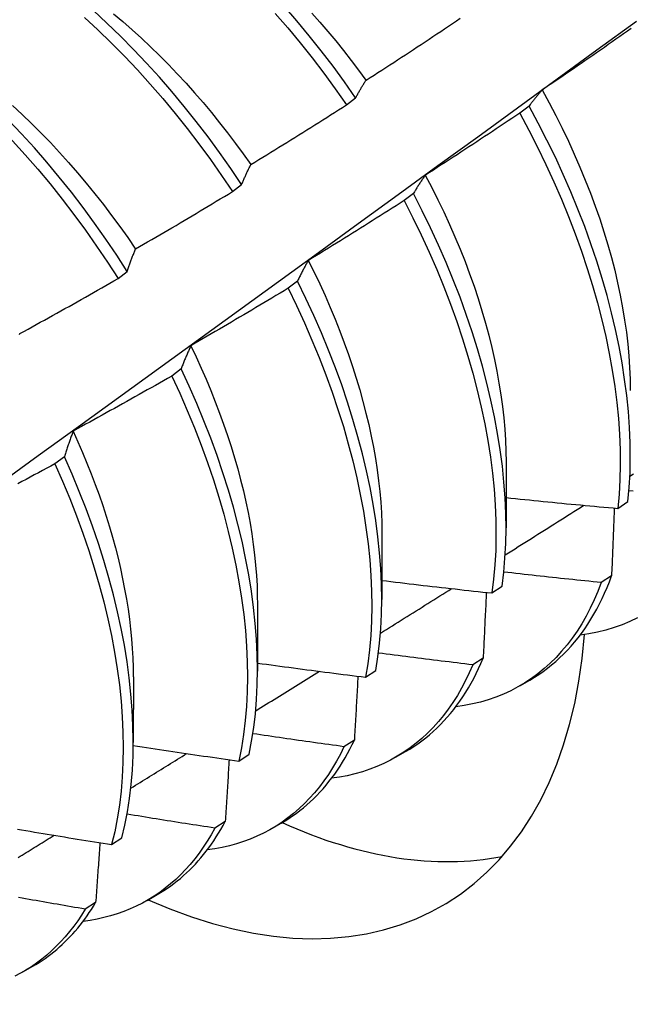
# Model space of a CAD drawing. Header units: inches. Extents: x 14 to 158, y 13 to 97.
# Tile 42 of 57: x 141.416 to 141.587, y 64.664 to 64.94. Entities that reach past the tile are written whole.
import ezdxf

# ---------------------------------------------------------------- set-up
doc = ezdxf.new("R2010")
doc.units = ezdxf.units.IN
doc.header["$MEASUREMENT"] = 0
doc.layers.add('Visible Edges(ANSI)', color=7, linetype='Continuous', lineweight=25)

msp = doc.modelspace()

# ---------------------------------------------------------------- linework, layer by layer
at = {"layer": 'Visible Edges(ANSI)'}
for p, q in [((141.50766, 64.91593), (141.51024, 64.91789)), ((141.55881, 64.91559), (141.5562, 64.91361)), ((141.47572, 64.89163), (141.4783, 64.8936)), ((141.52642, 64.89108), (141.5238, 64.8891)), ((141.44369, 64.86728), (141.44628, 64.86925)), ((141.49394, 64.86653), (141.49131, 64.86455)), ((141.46136, 64.84197), (141.45872, 64.83998)), ((141.42868, 64.81738), (141.42604, 64.81539)), ((141.55238, 64.81587), (141.55235, 64.79743)), ((141.58365, 64.8029), (141.58649, 64.80482)), ((141.51758, 64.79583), (141.51756, 64.77739)), ((141.58189, 64.78401), (141.57899, 64.78214)), ((141.54839, 64.77922), (141.55124, 64.78113)), ((141.48278, 64.77579), (141.48276, 64.75735)), ((141.54594, 64.76095), (141.54303, 64.7591)), ((141.44798, 64.75575), (141.44796, 64.73731)), ((141.51301, 64.75563), (141.51587, 64.75753)), ((141.5562, 64.75322), (141.55902, 64.75484)), ((141.50987, 64.73802), (141.50696, 64.73617)), ((141.47751, 64.73214), (141.48039, 64.73404)), ((141.52141, 64.73319), (141.52422, 64.7348)), ((141.4737, 64.7152), (141.47077, 64.71336)), ((141.48661, 64.71315), (141.48942, 64.71477)), ((141.4419, 64.70876), (141.44479, 64.71064)), ((141.43742, 64.69251), (141.43449, 64.69068)), ((141.45181, 64.69311), (141.45462, 64.69473)), ((141.41701, 64.67307), (141.41982, 64.67469))]:
    msp.add_line(p, q, dxfattribs=at)
at = {"layer": 'Visible Edges(ANSI)', "flags": 128}
for points in [[(141.51024, 64.91789), (141.50712, 64.92235), (141.5039, 64.92674), (141.50061, 64.93105), (141.49724, 64.93528), (141.4938, 64.93942), (141.49028, 64.94347)], [(141.37161, 64.94151), (141.37563, 64.93894), (141.37964, 64.93623), (141.38362, 64.93337), (141.38757, 64.93037), (141.3915, 64.92724), (141.39538, 64.92398), (141.39923, 64.9206), (141.40304, 64.91709), (141.40679, 64.91347), (141.41049, 64.90973), (141.41414, 64.90589), (141.41772, 64.90194), (141.42124, 64.8979), (141.42469, 64.89376), (141.42806, 64.88953), (141.43136, 64.88523), (141.43457, 64.88084), (141.4377, 64.87639), (141.44074, 64.87186), (141.44369, 64.86728)], [(141.44628, 64.86925), (141.44332, 64.87383), (141.44028, 64.87835), (141.43714, 64.8828), (141.43392, 64.88717), (141.43062, 64.89148), (141.42724, 64.89569), (141.42379, 64.89983), (141.42026, 64.90386), (141.41668, 64.9078), (141.41303, 64.91164), (141.40932, 64.91537), (141.40556, 64.91898), (141.40175, 64.92248), (141.3979, 64.92585), (141.39401, 64.9291), (141.39008, 64.93222), (141.38613, 64.93521), (141.38214, 64.93806), (141.37814, 64.94076)], [(141.43426, 64.94043), (141.43806, 64.93692), (141.44181, 64.93329), (141.44551, 64.92954), (141.44915, 64.92569), (141.45273, 64.92174), (141.45625, 64.91769), (141.45969, 64.91355), (141.46306, 64.90932), (141.46635, 64.90501), (141.46956, 64.90062), (141.47268, 64.89616), (141.47572, 64.89163)], [(141.4783, 64.8936), (141.47526, 64.89812), (141.47213, 64.90257), (141.46891, 64.90696), (141.46562, 64.91126), (141.46224, 64.91549), (141.45879, 64.91962), (141.45527, 64.92367), (141.45169, 64.92761), (141.44804, 64.93145), (141.44434, 64.93519), (141.44058, 64.93881), (141.43678, 64.94231)], [(141.44241, 64.94144), (141.44504, 64.93923), (141.44765, 64.93695), (141.45023, 64.93461), (141.45279, 64.9322), (141.45532, 64.92973), (141.45782, 64.9272), (141.46029, 64.92462), (141.46273, 64.92198), (141.46513, 64.91929), (141.4675, 64.91655), (141.46983, 64.91376), (141.47213, 64.91093), (141.47438, 64.90805), (141.47659, 64.90513), (141.47876, 64.90218), (141.48088, 64.89918)], [(141.48774, 64.94154), (141.49125, 64.93749), (141.49469, 64.93334), (141.49805, 64.9291), (141.50134, 64.92479), (141.50454, 64.92039), (141.50766, 64.91593)], [(141.49792, 64.94163), (141.5002, 64.93907), (141.50244, 64.93646), (141.50465, 64.93381), (141.50683, 64.93112), (141.50897, 64.92839), (141.51107, 64.92562), (141.51313, 64.92281)], [(141.34245, 64.76086), (141.35376, 64.76899), (141.36505, 64.77711), (141.37634, 64.78524), (141.38761, 64.79337), (141.39887, 64.80149), (141.41013, 64.80962), (141.42137, 64.81774), (141.43261, 64.82587), (141.44383, 64.83399), (141.45504, 64.84211), (141.46625, 64.85023), (141.47744, 64.85834), (141.48863, 64.86646), (141.4998, 64.87457), (141.51097, 64.88268), (141.52212, 64.89079), (141.53327, 64.8989), (141.54441, 64.907), (141.55554, 64.9151), (141.56666, 64.9232), (141.57777, 64.93129), (141.58887, 64.93938)], [(141.51317, 64.92283), (141.51427, 64.92354), (141.51538, 64.92425), (141.51648, 64.92496), (141.51759, 64.92568), (141.51869, 64.92639), (141.51979, 64.92711), (141.5209, 64.92783), (141.522, 64.92854), (141.5231, 64.92926), (141.5242, 64.92998), (141.5253, 64.9307), (141.5264, 64.93143), (141.52749, 64.93215), (141.52859, 64.93287), (141.52969, 64.9336), (141.53078, 64.93433), (141.53188, 64.93505), (141.53298, 64.93578), (141.53407, 64.93651), (141.53516, 64.93724), (141.53626, 64.93797), (141.53735, 64.9387), (141.53844, 64.93944), (141.53953, 64.94017)], [(141.58742, 64.93734), (141.58635, 64.93658), (141.58527, 64.93582), (141.58419, 64.93506), (141.58311, 64.9343), (141.58204, 64.93354), (141.58096, 64.93279), (141.57988, 64.93203), (141.57879, 64.93128), (141.57771, 64.93053), (141.57663, 64.92978), (141.57555, 64.92903), (141.57446, 64.92828), (141.57338, 64.92753), (141.57229, 64.92678), (141.57121, 64.92603), (141.57012, 64.92529), (141.56904, 64.92454), (141.56795, 64.9238), (141.56686, 64.92306), (141.56577, 64.92232), (141.56468, 64.92158), (141.56359, 64.92084), (141.5625, 64.9201)], [(141.51024, 64.91789), (141.51036, 64.91811), (141.51047, 64.91833), (141.51059, 64.91854), (141.51071, 64.91876), (141.51083, 64.91897), (141.51095, 64.91919), (141.51107, 64.9194), (141.51119, 64.91961), (141.51131, 64.91982), (141.51143, 64.92003), (141.51155, 64.92023), (141.51167, 64.92044), (141.51179, 64.92064), (141.51192, 64.92085), (141.51204, 64.92105), (141.51216, 64.92125), (141.51229, 64.92145), (141.51241, 64.92165), (141.51254, 64.92185), (141.51266, 64.92205), (141.51279, 64.92224), (141.51291, 64.92244), (141.51304, 64.92263), (141.51317, 64.92283)], [(141.5625, 64.9201), (141.56234, 64.91992), (141.56218, 64.91975), (141.56202, 64.91957), (141.56186, 64.91939), (141.56171, 64.91921), (141.56155, 64.91903), (141.56139, 64.91885), (141.56123, 64.91866), (141.56108, 64.91848), (141.56092, 64.91829), (141.56077, 64.91811), (141.56061, 64.91792), (141.56046, 64.91773), (141.56031, 64.91754), (141.56016, 64.91735), (141.56, 64.91716), (141.55985, 64.91697), (141.5597, 64.91678), (141.55955, 64.91658), (141.5594, 64.91639), (141.55925, 64.91619), (141.55911, 64.91599), (141.55896, 64.91579), (141.55881, 64.91559)], [(141.56246, 64.92009), (141.5644, 64.91653), (141.56628, 64.91295), (141.56808, 64.90935), (141.56981, 64.90573), (141.57147, 64.90211), (141.57305, 64.89848), (141.57455, 64.89484), (141.57598, 64.89121), (141.57732, 64.88758), (141.57858, 64.88396), (141.57976, 64.88035), (141.58086, 64.87675), (141.58186, 64.87317), (141.58278, 64.86961), (141.58361, 64.86608), (141.58435, 64.86258), (141.58501, 64.85911), (141.58557, 64.85567), (141.58605, 64.85227), (141.58644, 64.84891), (141.58674, 64.8456), (141.58695, 64.84233), (141.58708, 64.83911), (141.58712, 64.83594)], [(141.41413, 64.91572), (141.41683, 64.91322), (141.4195, 64.91066), (141.42214, 64.90804), (141.42475, 64.90535), (141.42732, 64.9026), (141.42986, 64.89979), (141.43236, 64.89693), (141.43481, 64.89402), (141.43722, 64.89105), (141.43959, 64.88804), (141.44191, 64.88498), (141.44418, 64.88188), (141.4464, 64.87874), (141.44857, 64.87555)], [(141.4809, 64.89922), (141.48203, 64.8999), (141.48315, 64.90059), (141.48427, 64.90127), (141.48539, 64.90196), (141.48651, 64.90265), (141.48763, 64.90334), (141.48875, 64.90403), (141.48986, 64.90472), (141.49098, 64.90542), (141.4921, 64.90611), (141.49321, 64.9068), (141.49433, 64.9075), (141.49544, 64.9082), (141.49656, 64.9089), (141.49767, 64.90959), (141.49878, 64.91029), (141.4999, 64.911), (141.50101, 64.9117), (141.50212, 64.9124), (141.50323, 64.9131), (141.50434, 64.91381), (141.50545, 64.91452), (141.50656, 64.91522), (141.50766, 64.91593)], [(141.58649, 64.80482), (141.58685, 64.80879), (141.58707, 64.81287), (141.58715, 64.81703), (141.5871, 64.82128), (141.58692, 64.82561), (141.5866, 64.83002), (141.58615, 64.8345), (141.58556, 64.83904), (141.58484, 64.84364), (141.58399, 64.84829), (141.583, 64.85299), (141.58189, 64.85772), (141.58064, 64.8625), (141.57926, 64.8673), (141.57776, 64.87213), (141.57613, 64.87697), (141.57438, 64.88182), (141.5725, 64.88668), (141.57051, 64.89154), (141.56839, 64.89639), (141.56616, 64.90123), (141.56382, 64.90604), (141.56137, 64.91083), (141.55881, 64.91559)], [(141.5562, 64.91361), (141.5551, 64.91288), (141.55401, 64.91214), (141.55292, 64.91141), (141.55182, 64.91068), (141.55072, 64.90995), (141.54963, 64.90922), (141.54853, 64.90849), (141.54743, 64.90776), (141.54634, 64.90703), (141.54524, 64.90631), (141.54414, 64.90558), (141.54304, 64.90486), (141.54194, 64.90413), (141.54083, 64.90341), (141.53973, 64.90269), (141.53863, 64.90197), (141.53753, 64.90125), (141.53642, 64.90053), (141.53532, 64.89982), (141.53421, 64.8991), (141.53311, 64.89839), (141.532, 64.89767), (141.53089, 64.89696), (141.52978, 64.89625)], [(141.5562, 64.91361), (141.55875, 64.90885), (141.56119, 64.90406), (141.56353, 64.89924), (141.56575, 64.8944), (141.56785, 64.88955), (141.56984, 64.88469), (141.5717, 64.87984), (141.57345, 64.87498), (141.57507, 64.87014), (141.57656, 64.86532), (141.57793, 64.86052), (141.57916, 64.85574), (141.58027, 64.85101), (141.58125, 64.84631), (141.58209, 64.84166), (141.5828, 64.83707), (141.58338, 64.83253), (141.58382, 64.82806), (141.58413, 64.82366), (141.5843, 64.81934), (141.58434, 64.81509), (141.58424, 64.81093), (141.58401, 64.80687), (141.58365, 64.8029)], [(141.4783, 64.8936), (141.4784, 64.89385), (141.47851, 64.89409), (141.47861, 64.89434), (141.47872, 64.89458), (141.47882, 64.89482), (141.47893, 64.89506), (141.47903, 64.8953), (141.47914, 64.89554), (141.47925, 64.89578), (141.47935, 64.89602), (141.47946, 64.89625), (141.47957, 64.89649), (141.47968, 64.89672), (141.47979, 64.89695), (141.4799, 64.89718), (141.48001, 64.89742), (141.48012, 64.89764), (141.48023, 64.89787), (141.48034, 64.8981), (141.48045, 64.89832), (141.48057, 64.89855), (141.48068, 64.89877), (141.48079, 64.899), (141.4809, 64.89922)], [(141.52978, 64.89625), (141.52964, 64.89604), (141.52949, 64.89584), (141.52935, 64.89563), (141.5292, 64.89543), (141.52906, 64.89522), (141.52891, 64.89501), (141.52877, 64.8948), (141.52863, 64.89459), (141.52849, 64.89438), (141.52835, 64.89417), (141.5282, 64.89395), (141.52806, 64.89374), (141.52792, 64.89352), (141.52778, 64.89331), (141.52765, 64.89309), (141.52751, 64.89287), (141.52737, 64.89265), (141.52723, 64.89243), (141.5271, 64.89221), (141.52696, 64.89198), (141.52683, 64.89176), (141.52669, 64.89153), (141.52656, 64.89131), (141.52642, 64.89108)], [(141.52975, 64.89623), (141.53155, 64.89281), (141.53328, 64.88937), (141.53494, 64.88592), (141.53653, 64.88246), (141.53805, 64.879), (141.53949, 64.87553), (141.54086, 64.87206), (141.54216, 64.8686), (141.54338, 64.86513), (141.54452, 64.86168), (141.54559, 64.85824), (141.54658, 64.85481), (141.54749, 64.8514), (141.54833, 64.84801), (141.54909, 64.84465), (141.54976, 64.84131), (141.55037, 64.83799), (141.55089, 64.83472), (141.55133, 64.83147), (141.55169, 64.82826), (141.55198, 64.8251), (141.55218, 64.82198), (141.5523, 64.8189), (141.55235, 64.81588)], [(141.44857, 64.87556), (141.44971, 64.87621), (141.45085, 64.87687), (141.45199, 64.87753), (141.45312, 64.87819), (141.45426, 64.87886), (141.45539, 64.87952), (141.45653, 64.88018), (141.45766, 64.88085), (141.45879, 64.88152), (141.45993, 64.88218), (141.46106, 64.88285), (141.46219, 64.88352), (141.46332, 64.88419), (141.46445, 64.88486), (141.46558, 64.88553), (141.46671, 64.88621), (141.46784, 64.88688), (141.46896, 64.88756), (141.47009, 64.88823), (141.47122, 64.88891), (141.47234, 64.88959), (141.47347, 64.89027), (141.47459, 64.89095), (141.47572, 64.89163)], [(141.55124, 64.78113), (141.55172, 64.78501), (141.55206, 64.78899), (141.55228, 64.79307), (141.55235, 64.79724), (141.5523, 64.8015), (141.55211, 64.80583), (141.55178, 64.81024), (141.55132, 64.81472), (141.55072, 64.81927), (141.55, 64.82387), (141.54914, 64.82853), (141.54814, 64.83323), (141.54702, 64.83797), (141.54576, 64.84274), (141.54438, 64.84755), (141.54287, 64.85238), (141.54123, 64.85722), (141.53947, 64.86207), (141.53759, 64.86693), (141.53559, 64.87179), (141.53347, 64.87664), (141.53123, 64.88147), (141.52888, 64.88629), (141.52642, 64.89108)], [(141.5238, 64.8891), (141.52269, 64.88839), (141.52158, 64.88768), (141.52047, 64.88697), (141.51936, 64.88627), (141.51824, 64.88556), (141.51713, 64.88486), (141.51602, 64.88416), (141.5149, 64.88346), (141.51379, 64.88275), (141.51267, 64.88206), (141.51156, 64.88136), (141.51044, 64.88066), (141.50932, 64.87996), (141.5082, 64.87927), (141.50708, 64.87857), (141.50596, 64.87788), (141.50484, 64.87719), (141.50372, 64.8765), (141.5026, 64.87581), (141.50148, 64.87512), (141.50036, 64.87443), (141.49923, 64.87374), (141.49811, 64.87306), (141.49699, 64.87237)], [(141.5238, 64.8891), (141.52625, 64.8843), (141.52859, 64.87949), (141.53082, 64.87465), (141.53293, 64.8698), (141.53492, 64.86494), (141.5368, 64.86008), (141.53855, 64.85523), (141.54018, 64.85039), (141.54168, 64.84556), (141.54305, 64.84076), (141.5443, 64.83599), (141.54541, 64.83125), (141.54639, 64.82655), (141.54724, 64.8219), (141.54796, 64.8173), (141.54855, 64.81276), (141.549, 64.80829), (141.54931, 64.80388), (141.54949, 64.79955), (141.54954, 64.7953), (141.54945, 64.79114), (141.54923, 64.78707), (141.54888, 64.78309), (141.54839, 64.77922)], [(141.44628, 64.86925), (141.44637, 64.86953), (141.44646, 64.8698), (141.44655, 64.87007), (141.44665, 64.87035), (141.44674, 64.87062), (141.44683, 64.87089), (141.44692, 64.87116), (141.44702, 64.87142), (141.44711, 64.87169), (141.44721, 64.87196), (141.4473, 64.87222), (141.4474, 64.87248), (141.44749, 64.87275), (141.44759, 64.87301), (141.44769, 64.87327), (141.44778, 64.87353), (141.44788, 64.87378), (141.44798, 64.87404), (141.44808, 64.8743), (141.44818, 64.87455), (141.44827, 64.8748), (141.44837, 64.87506), (141.44847, 64.87531), (141.44857, 64.87556)], [(141.49699, 64.87237), (141.49685, 64.87214), (141.49672, 64.87191), (141.49659, 64.87168), (141.49646, 64.87144), (141.49633, 64.87121), (141.4962, 64.87097), (141.49607, 64.87073), (141.49594, 64.87049), (141.49581, 64.87026), (141.49568, 64.87001), (141.49555, 64.86977), (141.49542, 64.86953), (141.4953, 64.86929), (141.49517, 64.86904), (141.49505, 64.8688), (141.49492, 64.86855), (141.4948, 64.8683), (141.49467, 64.86805), (141.49455, 64.8678), (141.49443, 64.86755), (141.4943, 64.8673), (141.49418, 64.86704), (141.49406, 64.86679), (141.49394, 64.86653)], [(141.49697, 64.87237), (141.49861, 64.8691), (141.50018, 64.86581), (141.50168, 64.86251), (141.50313, 64.85921), (141.5045, 64.8559), (141.50582, 64.85259), (141.50706, 64.84928), (141.50824, 64.84597), (141.50936, 64.84268), (141.5104, 64.83939), (141.51138, 64.83611), (141.51229, 64.83285), (141.51313, 64.82961), (141.5139, 64.82638), (141.51459, 64.82318), (141.51522, 64.82001), (141.51577, 64.81686), (141.51625, 64.81374), (141.51666, 64.81066), (141.51699, 64.80761), (141.51725, 64.80461), (141.51743, 64.80164), (141.51753, 64.79872), (141.51756, 64.79584)], [(141.41617, 64.85185), (141.41733, 64.85248), (141.41848, 64.85311), (141.41963, 64.85375), (141.42078, 64.85438), (141.42193, 64.85502), (141.42308, 64.85565), (141.42423, 64.85629), (141.42538, 64.85693), (141.42653, 64.85757), (141.42768, 64.85821), (141.42883, 64.85885), (141.42997, 64.85949), (141.43112, 64.86014), (141.43227, 64.86078), (141.43341, 64.86143), (141.43456, 64.86207), (141.4357, 64.86272), (141.43684, 64.86337), (141.43798, 64.86402), (141.43913, 64.86467), (141.44027, 64.86532), (141.44141, 64.86597), (141.44255, 64.86663), (141.44369, 64.86728)], [(141.51587, 64.75753), (141.51647, 64.76132), (141.51694, 64.7652), (141.51728, 64.76919), (141.51749, 64.77328), (141.51756, 64.77745), (141.51749, 64.78171), (141.51729, 64.78605), (141.51696, 64.79047), (141.51649, 64.79495), (141.51589, 64.7995), (141.51515, 64.80411), (141.51428, 64.80876), (141.51328, 64.81347), (141.51215, 64.81821), (141.51089, 64.82299), (141.50949, 64.82779), (141.50798, 64.83262), (141.50633, 64.83747), (141.50456, 64.84232), (141.50267, 64.84718), (141.50066, 64.85204), (141.49854, 64.85689), (141.4963, 64.86172), (141.49394, 64.86653)], [(141.49131, 64.86455), (141.49018, 64.86387), (141.48906, 64.86319), (141.48793, 64.86251), (141.4868, 64.86183), (141.48567, 64.86115), (141.48454, 64.86048), (141.48341, 64.8598), (141.48228, 64.85913), (141.48115, 64.85845), (141.48002, 64.85778), (141.47888, 64.85711), (141.47775, 64.85644), (141.47662, 64.85577), (141.47548, 64.8551), (141.47435, 64.85443), (141.47321, 64.85377), (141.47208, 64.8531), (141.47094, 64.85244), (141.4698, 64.85178), (141.46866, 64.85112), (141.46752, 64.85045), (141.46638, 64.8498), (141.46525, 64.84914), (141.4641, 64.84848)], [(141.49131, 64.86455), (141.49366, 64.85973), (141.49589, 64.8549), (141.49801, 64.85005), (141.50001, 64.84519), (141.50189, 64.84033), (141.50365, 64.83548), (141.50528, 64.83064), (141.50679, 64.82581), (141.50817, 64.82101), (141.50943, 64.81623), (141.51055, 64.81149), (141.51154, 64.80679), (141.5124, 64.80214), (141.51313, 64.79753), (141.51372, 64.79299), (141.51418, 64.78851), (141.5145, 64.7841), (141.51469, 64.77977), (141.51474, 64.77551), (141.51466, 64.77134), (141.51445, 64.76727), (141.5141, 64.76329), (141.51362, 64.75941), (141.51301, 64.75563)], [(141.41609, 64.85157), (141.41617, 64.85185)], [(141.4641, 64.84848), (141.46398, 64.84822), (141.46386, 64.84796), (141.46375, 64.8477), (141.46363, 64.84744), (141.46351, 64.84717), (141.46339, 64.84691), (141.46327, 64.84664), (141.46316, 64.84638), (141.46304, 64.84611), (141.46293, 64.84584), (141.46281, 64.84557), (141.4627, 64.8453), (141.46258, 64.84503), (141.46247, 64.84476), (141.46235, 64.84448), (141.46224, 64.84421), (141.46213, 64.84393), (141.46202, 64.84365), (141.46191, 64.84337), (141.4618, 64.8431), (141.46169, 64.84281), (141.46158, 64.84253), (141.46147, 64.84225), (141.46136, 64.84197)], [(141.46406, 64.84848), (141.46554, 64.84535), (141.46697, 64.84221), (141.46835, 64.83906), (141.46967, 64.83591), (141.47092, 64.83276), (141.47212, 64.82961), (141.47326, 64.82647), (141.47434, 64.82333), (141.47536, 64.8202), (141.47631, 64.81709), (141.4772, 64.81398), (141.47803, 64.81089), (141.47879, 64.80782), (141.47948, 64.80477), (141.48011, 64.80174), (141.48067, 64.79873), (141.48116, 64.79576), (141.48158, 64.79281), (141.48194, 64.78989), (141.48223, 64.78701), (141.48246, 64.78416), (141.48261, 64.78134), (141.4827, 64.77857), (141.48273, 64.77583)], [(141.48039, 64.73404), (141.48111, 64.73772), (141.48171, 64.7415), (141.48217, 64.7454), (141.4825, 64.74939), (141.4827, 64.75348), (141.48276, 64.75766), (141.48268, 64.76193), (141.48248, 64.76627), (141.48214, 64.77069), (141.48166, 64.77518), (141.48105, 64.77973), (141.4803, 64.78434), (141.47943, 64.789), (141.47842, 64.79371), (141.47728, 64.79845), (141.47601, 64.80323), (141.47461, 64.80804), (141.47308, 64.81287), (141.47143, 64.81772), (141.46966, 64.82257), (141.46776, 64.82743), (141.46574, 64.83229), (141.46361, 64.83713), (141.46136, 64.84197)], [(141.45872, 64.83998), (141.45758, 64.83933), (141.45644, 64.83867), (141.45529, 64.83802), (141.45415, 64.83737), (141.453, 64.83672), (141.45186, 64.83607), (141.45071, 64.83542), (141.44957, 64.83478), (141.44842, 64.83413), (141.44727, 64.83349), (141.44612, 64.83284), (141.44497, 64.8322), (141.44382, 64.83156), (141.44267, 64.83092), (141.44152, 64.83028), (141.44037, 64.82964), (141.43922, 64.829), (141.43807, 64.82836), (141.43691, 64.82773), (141.43576, 64.8271), (141.4346, 64.82646), (141.43345, 64.82583), (141.43229, 64.8252), (141.43114, 64.82457)], [(141.45872, 64.83998), (141.46096, 64.83515), (141.46309, 64.8303), (141.4651, 64.82544), (141.46698, 64.82058), (141.46875, 64.81573), (141.47039, 64.81088), (141.47191, 64.80606), (141.4733, 64.80125), (141.47456, 64.79647), (141.47569, 64.79173), (141.47669, 64.78703), (141.47755, 64.78237), (141.47829, 64.77777), (141.47889, 64.77322), (141.47935, 64.76874), (141.47969, 64.76432), (141.47988, 64.75998), (141.47995, 64.75572), (141.47987, 64.75155), (141.47967, 64.74747), (141.47933, 64.74348), (141.47885, 64.73959), (141.47825, 64.73581), (141.47751, 64.73214)], [(141.43114, 64.82457), (141.43103, 64.82428), (141.43092, 64.82399), (141.43082, 64.8237), (141.43071, 64.82341), (141.4306, 64.82312), (141.4305, 64.82283), (141.43039, 64.82254), (141.43029, 64.82224), (141.43018, 64.82195), (141.43008, 64.82165), (141.42998, 64.82135), (141.42987, 64.82105), (141.42977, 64.82075), (141.42967, 64.82045), (141.42957, 64.82015), (141.42947, 64.81985), (141.42937, 64.81954), (141.42927, 64.81924), (141.42917, 64.81893), (141.42907, 64.81862), (141.42897, 64.81831), (141.42887, 64.818), (141.42878, 64.81769), (141.42868, 64.81738)], [(141.43111, 64.82455), (141.43246, 64.82158), (141.43376, 64.8186), (141.435, 64.81561), (141.4362, 64.81263), (141.43733, 64.80964), (141.43841, 64.80667), (141.43944, 64.80369), (141.44041, 64.80073), (141.44131, 64.79777), (141.44217, 64.79482), (141.44296, 64.79189), (141.44369, 64.78897), (141.44437, 64.78607), (141.44498, 64.78319), (141.44554, 64.78033), (141.44604, 64.77749), (141.44649, 64.77467), (141.44687, 64.77188), (141.44719, 64.76911), (141.44746, 64.76638), (141.44767, 64.76368), (141.44781, 64.76101), (141.4479, 64.75837), (141.44793, 64.75577)], [(141.44479, 64.71064), (141.44563, 64.71421), (141.44635, 64.7179), (141.44694, 64.72169), (141.44739, 64.72559), (141.44772, 64.72959), (141.4479, 64.73369), (141.44796, 64.73788), (141.44788, 64.74215), (141.44766, 64.7465), (141.44731, 64.75092), (141.44683, 64.75541), (141.44621, 64.75997), (141.44546, 64.76458), (141.44457, 64.76924), (141.44356, 64.77395), (141.44241, 64.7787), (141.44113, 64.78348), (141.43972, 64.78829), (141.43819, 64.79312), (141.43653, 64.79796), (141.43475, 64.80282), (141.43284, 64.80768), (141.43082, 64.81253), (141.42868, 64.81738)], [(141.42604, 64.81539), (141.42488, 64.81477), (141.42372, 64.81414), (141.42256, 64.81352), (141.4214, 64.81289), (141.42024, 64.81227), (141.41908, 64.81165), (141.41792, 64.81103), (141.41675, 64.81041), (141.41559, 64.80979)], [(141.42604, 64.81539), (141.42817, 64.81055), (141.43018, 64.80569), (141.43208, 64.80083), (141.43385, 64.79598), (141.4355, 64.79113), (141.43702, 64.7863), (141.43842, 64.7815), (141.43969, 64.77672), (141.44083, 64.77197), (141.44183, 64.76727), (141.44271, 64.76261), (141.44345, 64.758), (141.44406, 64.75345), (141.44453, 64.74896), (141.44487, 64.74454), (141.44508, 64.7402), (141.44515, 64.73594), (141.44508, 64.73176), (141.44488, 64.72767), (141.44455, 64.72367), (141.44409, 64.71978), (141.44349, 64.716), (141.44276, 64.71232), (141.4419, 64.70876)], [(141.58702, 64.81194), (141.58802, 64.81258)], [(141.55236, 64.80593), (141.55367, 64.80579), (141.55497, 64.80566), (141.55627, 64.80552), (141.55757, 64.80539), (141.55888, 64.80526), (141.56018, 64.80513), (141.56148, 64.80499), (141.56278, 64.80486), (141.56409, 64.80474), (141.56539, 64.80461), (141.56669, 64.80448), (141.568, 64.80435), (141.5693, 64.80423), (141.5706, 64.8041), (141.57191, 64.80398), (141.57321, 64.80386), (141.57452, 64.80373), (141.57582, 64.80361), (141.57712, 64.80349), (141.57843, 64.80337), (141.57973, 64.80325), (141.58104, 64.80313), (141.58234, 64.80302), (141.58365, 64.8029)], [(141.58794, 64.80771), (141.58677, 64.80782)], [(141.55211, 64.78989), (141.55303, 64.79047), (141.55395, 64.79104), (141.55487, 64.79162), (141.55578, 64.7922), (141.5567, 64.79278), (141.55762, 64.79336), (141.55854, 64.79394), (141.55946, 64.79451), (141.56037, 64.79509), (141.56129, 64.79567), (141.56221, 64.79625), (141.56313, 64.79683), (141.56404, 64.79741), (141.56496, 64.79799), (141.56588, 64.79857), (141.5668, 64.79915), (141.56771, 64.79973), (141.56863, 64.8003), (141.56955, 64.80088), (141.57046, 64.80146), (141.57138, 64.80204), (141.5723, 64.80262), (141.57321, 64.8032), (141.57413, 64.80378)], [(141.58267, 64.80299), (141.58264, 64.8022), (141.58261, 64.80141), (141.58258, 64.80063), (141.58255, 64.79984), (141.58251, 64.79905), (141.58248, 64.79827), (141.58245, 64.79748), (141.58242, 64.79669), (141.58239, 64.7959), (141.58236, 64.79511), (141.58232, 64.79432), (141.58229, 64.79353), (141.58226, 64.79274), (141.58223, 64.79195), (141.58219, 64.79115), (141.58216, 64.79036), (141.58213, 64.78957), (141.58209, 64.78878), (141.58206, 64.78798), (141.58203, 64.78719), (141.58199, 64.78639), (141.58196, 64.7856), (141.58193, 64.7848), (141.58189, 64.78401)], [(141.57899, 64.78214), (141.57785, 64.78225), (141.57672, 64.78237), (141.57558, 64.78249), (141.57444, 64.7826), (141.57331, 64.78272), (141.57217, 64.78284), (141.57103, 64.78296), (141.5699, 64.78308), (141.56876, 64.7832), (141.56762, 64.78332), (141.56649, 64.78344), (141.56535, 64.78356), (141.56421, 64.78368), (141.56308, 64.78381), (141.56194, 64.78393), (141.56081, 64.78406), (141.55967, 64.78418), (141.55854, 64.78431), (141.5574, 64.78443), (141.55627, 64.78456), (141.55513, 64.78469), (141.554, 64.78482), (141.55286, 64.78495), (141.55173, 64.78508)], [(141.55902, 64.75484), (141.56029, 64.7556), (141.56153, 64.75641), (141.56275, 64.75725), (141.56395, 64.75813), (141.56512, 64.75906), (141.56626, 64.76003), (141.56737, 64.76104), (141.56846, 64.76208), (141.56952, 64.76317), (141.57055, 64.7643), (141.57156, 64.76547), (141.57253, 64.76667), (141.57348, 64.76791), (141.5744, 64.7692), (141.57528, 64.77052), (141.57614, 64.77187), (141.57697, 64.77327), (141.57777, 64.77469), (141.57853, 64.77616), (141.57927, 64.77766), (141.57997, 64.7792), (141.58064, 64.78077), (141.58128, 64.78237), (141.58189, 64.78401)], [(141.51718, 64.76797), (141.51801, 64.76849), (141.51884, 64.76901), (141.51968, 64.76953), (141.52051, 64.77005), (141.52134, 64.77057), (141.52217, 64.77109), (141.523, 64.77161), (141.52383, 64.77213), (141.52466, 64.77265), (141.52549, 64.77317), (141.52632, 64.77369), (141.52716, 64.77421), (141.52799, 64.77473), (141.52882, 64.77525), (141.52965, 64.77577), (141.53048, 64.77629), (141.53131, 64.77682), (141.53214, 64.77734), (141.53297, 64.77786), (141.5338, 64.77838), (141.53463, 64.7789), (141.53546, 64.77942), (141.53629, 64.77994), (141.53712, 64.78046)], [(141.51756, 64.78273), (141.51884, 64.78258), (141.52013, 64.78242), (141.52141, 64.78227), (141.52269, 64.78212), (141.52398, 64.78196), (141.52526, 64.78181), (141.52654, 64.78166), (141.52783, 64.78151), (141.52911, 64.78136), (141.53039, 64.78121), (141.53168, 64.78107), (141.53296, 64.78092), (141.53425, 64.78077), (141.53553, 64.78063), (141.53682, 64.78048), (141.5381, 64.78034), (141.53939, 64.7802), (141.54067, 64.78005), (141.54196, 64.77991), (141.54324, 64.77977), (141.54453, 64.77963), (141.54581, 64.77949), (141.5471, 64.77936), (141.54839, 64.77922)], [(141.57899, 64.78214), (141.57805, 64.77967), (141.57703, 64.77729), (141.57594, 64.77498), (141.57478, 64.77276), (141.57355, 64.77061), (141.57225, 64.76855), (141.57088, 64.76658), (141.56944, 64.76469), (141.56793, 64.7629), (141.56636, 64.76119), (141.56473, 64.75957), (141.56303, 64.75805), (141.56127, 64.75662), (141.55945, 64.75529), (141.55757, 64.75405), (141.55564, 64.75291), (141.55365, 64.75186), (141.5516, 64.75092), (141.54951, 64.75007), (141.54736, 64.74932), (141.54516, 64.74868), (141.54292, 64.74813), (141.54062, 64.74769), (141.53829, 64.74735)], [(141.54682, 64.77939), (141.54679, 64.77862), (141.54675, 64.77786), (141.54672, 64.77709), (141.54668, 64.77633), (141.54665, 64.77556), (141.54661, 64.7748), (141.54657, 64.77403), (141.54654, 64.77327), (141.5465, 64.7725), (141.54646, 64.77173), (141.54643, 64.77097), (141.54639, 64.7702), (141.54635, 64.76943), (141.54632, 64.76866), (141.54628, 64.76789), (141.54624, 64.76712), (141.54621, 64.76635), (141.54617, 64.76558), (141.54613, 64.76481), (141.54609, 64.76404), (141.54605, 64.76327), (141.54602, 64.7625), (141.54598, 64.76173), (141.54594, 64.76095)], [(141.58916, 64.77226), (141.58703, 64.77123), (141.58485, 64.77032), (141.5826, 64.76951), (141.5803, 64.76881), (141.57795, 64.76822), (141.57554, 64.76775), (141.57309, 64.76739)], [(141.54303, 64.7591), (141.54193, 64.75923), (141.54082, 64.75936), (141.53972, 64.75949), (141.53862, 64.75962), (141.53752, 64.75975), (141.53642, 64.75989), (141.53532, 64.76002), (141.53422, 64.76016), (141.53312, 64.76029), (141.53202, 64.76043), (141.53092, 64.76057), (141.52982, 64.7607), (141.52872, 64.76084), (141.52761, 64.76098), (141.52651, 64.76112), (141.52541, 64.76126), (141.52432, 64.7614), (141.52322, 64.76154), (141.52212, 64.76169), (141.52102, 64.76183), (141.51992, 64.76197), (141.51882, 64.76211), (141.51772, 64.76226), (141.51662, 64.7624)], [(141.48276, 64.7596), (141.48402, 64.75942), (141.48528, 64.75925), (141.48654, 64.75908), (141.48779, 64.75891), (141.48905, 64.75874), (141.49031, 64.75857), (141.49157, 64.7584), (141.49283, 64.75823), (141.49409, 64.75806), (141.49535, 64.75789), (141.49661, 64.75773), (141.49787, 64.75756), (141.49913, 64.7574), (141.50039, 64.75723), (141.50165, 64.75707), (141.50291, 64.75691), (141.50417, 64.75674), (141.50544, 64.75658), (141.5067, 64.75642), (141.50796, 64.75626), (141.50922, 64.7561), (141.51048, 64.75595), (141.51175, 64.75579), (141.51301, 64.75563)], [(141.54303, 64.7591), (141.54205, 64.75685), (141.54101, 64.75467), (141.5399, 64.75256), (141.53872, 64.75053), (141.53749, 64.74858), (141.53619, 64.7467), (141.53483, 64.7449), (141.53342, 64.74318), (141.53194, 64.74154), (141.5304, 64.73999), (141.52881, 64.73851), (141.52716, 64.73712), (141.52546, 64.73582), (141.5237, 64.7346), (141.5219, 64.73347), (141.52004, 64.73243), (141.51813, 64.73147), (141.51617, 64.73061), (141.51417, 64.72983), (141.51212, 64.72915), (141.51002, 64.72855), (141.50789, 64.72805), (141.50571, 64.72763), (141.50349, 64.72731)], [(141.52422, 64.7348), (141.52539, 64.7355), (141.52654, 64.73624), (141.52767, 64.73701), (141.52878, 64.73782), (141.52987, 64.73866), (141.53093, 64.73953), (141.53197, 64.74044), (141.53299, 64.74139), (141.53399, 64.74237), (141.53496, 64.74338), (141.53591, 64.74443), (141.53683, 64.74551), (141.53773, 64.74662), (141.5386, 64.74777), (141.53945, 64.74895), (141.54028, 64.75016), (141.54108, 64.7514), (141.54185, 64.75267), (141.5426, 64.75398), (141.54332, 64.75531), (141.54401, 64.75668), (141.54468, 64.75807), (141.54532, 64.7595), (141.54594, 64.76095)], [(141.48224, 64.74619), (141.48298, 64.74665), (141.48372, 64.74711), (141.48447, 64.74757), (141.48521, 64.74804), (141.48595, 64.7485), (141.4867, 64.74896), (141.48744, 64.74942), (141.48818, 64.74988), (141.48893, 64.75035), (141.48967, 64.75081), (141.49041, 64.75127), (141.49116, 64.75173), (141.4919, 64.7522), (141.49264, 64.75266), (141.49339, 64.75312), (141.49413, 64.75358), (141.49487, 64.75405), (141.49562, 64.75451), (141.49636, 64.75497), (141.4971, 64.75543), (141.49784, 64.7559), (141.49859, 64.75636), (141.49933, 64.75682), (141.50007, 64.75729)], [(141.51087, 64.7559), (141.51083, 64.75516), (141.51079, 64.75442), (141.51075, 64.75367), (141.51071, 64.75293), (141.51067, 64.75219), (141.51063, 64.75145), (141.51059, 64.7507), (141.51055, 64.74996), (141.5105, 64.74922), (141.51046, 64.74847), (141.51042, 64.74773), (141.51038, 64.74698), (141.51034, 64.74624), (141.5103, 64.74549), (141.51026, 64.74475), (141.51021, 64.744), (141.51017, 64.74325), (141.51013, 64.74251), (141.51009, 64.74176), (141.51005, 64.74101), (141.51, 64.74026), (141.50996, 64.73951), (141.50992, 64.73877), (141.50987, 64.73802)], [(141.50696, 64.73617), (141.50589, 64.73631), (141.50483, 64.73646), (141.50376, 64.7366), (141.5027, 64.73675), (141.50164, 64.7369), (141.50057, 64.73705), (141.49951, 64.73719), (141.49845, 64.73734), (141.49739, 64.73749), (141.49632, 64.73764), (141.49526, 64.73779), (141.4942, 64.73794), (141.49313, 64.7381), (141.49207, 64.73825), (141.49101, 64.7384), (141.48995, 64.73855), (141.48889, 64.73871), (141.48783, 64.73886), (141.48676, 64.73902), (141.4857, 64.73917), (141.48464, 64.73933), (141.48358, 64.73949), (141.48252, 64.73964), (141.48146, 64.7398)], [(141.44796, 64.73651), (141.44918, 64.73632), (141.45041, 64.73613), (141.45164, 64.73594), (141.45287, 64.73576), (141.4541, 64.73557), (141.45533, 64.73538), (141.45656, 64.7352), (141.4578, 64.73501), (141.45903, 64.73483), (141.46026, 64.73464), (141.46149, 64.73446), (141.46272, 64.73428), (141.46395, 64.7341), (141.46518, 64.73392), (141.46642, 64.73373), (141.46765, 64.73356), (141.46888, 64.73338), (141.47011, 64.7332), (141.47135, 64.73302), (141.47258, 64.73284), (141.47381, 64.73267), (141.47505, 64.73249), (141.47628, 64.73232), (141.47751, 64.73214)], [(141.48942, 64.71477), (141.49049, 64.7154), (141.49155, 64.71607), (141.49259, 64.71677), (141.49361, 64.7175), (141.49462, 64.71826), (141.4956, 64.71905), (141.49657, 64.71987), (141.49751, 64.72071), (141.49844, 64.72159), (141.49935, 64.72249), (141.50023, 64.72342), (141.5011, 64.72438), (141.50195, 64.72537), (141.50277, 64.72639), (141.50358, 64.72743), (141.50437, 64.7285), (141.50513, 64.7296), (141.50587, 64.73072), (141.50659, 64.73187), (141.50729, 64.73305), (141.50797, 64.73425), (141.50863, 64.73548), (141.50926, 64.73674), (141.50987, 64.73802)], [(141.44728, 64.72455), (141.44793, 64.72495), (141.44859, 64.72536), (141.44924, 64.72576), (141.4499, 64.72616), (141.45055, 64.72657), (141.4512, 64.72697), (141.45186, 64.72738), (141.45251, 64.72778), (141.45317, 64.72818), (141.45382, 64.72859), (141.45448, 64.72899), (141.45513, 64.7294), (141.45578, 64.7298), (141.45644, 64.73021), (141.45709, 64.73061), (141.45775, 64.73101), (141.4584, 64.73142), (141.45906, 64.73182), (141.45971, 64.73223), (141.46036, 64.73263), (141.46102, 64.73304), (141.46167, 64.73344), (141.46233, 64.73385), (141.46298, 64.73425)], [(141.50696, 64.73617), (141.50595, 64.73412), (141.50489, 64.73215), (141.50377, 64.73024), (141.5026, 64.72839), (141.50137, 64.72662), (141.50008, 64.72492), (141.49874, 64.72329), (141.49735, 64.72173), (141.49591, 64.72024), (141.49441, 64.71883), (141.49287, 64.7175), (141.49127, 64.71623), (141.48963, 64.71505), (141.48794, 64.71395), (141.4862, 64.71292), (141.48442, 64.71197), (141.4826, 64.7111), (141.48073, 64.71031), (141.47882, 64.7096), (141.47687, 64.70897), (141.47488, 64.70842), (141.47286, 64.70796), (141.47079, 64.70757), (141.46869, 64.70727)], [(141.4748, 64.73253), (141.47476, 64.73181), (141.47471, 64.73109), (141.47467, 64.73037), (141.47462, 64.72965), (141.47458, 64.72893), (141.47453, 64.72821), (141.47449, 64.72749), (141.47444, 64.72677), (141.4744, 64.72605), (141.47435, 64.72533), (141.47431, 64.72461), (141.47426, 64.72389), (141.47422, 64.72316), (141.47417, 64.72244), (141.47412, 64.72172), (141.47408, 64.721), (141.47403, 64.72027), (141.47398, 64.71955), (141.47394, 64.71882), (141.47389, 64.7181), (141.47384, 64.71738), (141.4738, 64.71665), (141.47375, 64.71592), (141.4737, 64.7152)], [(141.47077, 64.71336), (141.46975, 64.71352), (141.46873, 64.71368), (141.4677, 64.71383), (141.46668, 64.71399), (141.46566, 64.71415), (141.46463, 64.71431), (141.46361, 64.71447), (141.46259, 64.71463), (141.46157, 64.71479), (141.46054, 64.71495), (141.45952, 64.71512), (141.4585, 64.71528), (141.45748, 64.71544), (141.45645, 64.71561), (141.45543, 64.71577), (141.45441, 64.71594), (141.45339, 64.7161), (141.45237, 64.71627), (141.45135, 64.71643), (141.45032, 64.7166), (141.4493, 64.71677), (141.44828, 64.71694), (141.44726, 64.7171), (141.44624, 64.71727)], [(141.45462, 64.69473), (141.4556, 64.69531), (141.45656, 64.69591), (141.45751, 64.69654), (141.45844, 64.69719), (141.45936, 64.69787), (141.46026, 64.69857), (141.46115, 64.6993), (141.46202, 64.70005), (141.46288, 64.70083), (141.46372, 64.70162), (141.46454, 64.70245), (141.46535, 64.70329), (141.46614, 64.70416), (141.46691, 64.70505), (141.46767, 64.70597), (141.46841, 64.7069), (141.46913, 64.70786), (141.46984, 64.70885), (141.47053, 64.70985), (141.4712, 64.71088), (141.47185, 64.71193), (141.47249, 64.713), (141.4731, 64.71409), (141.4737, 64.7152)], [(141.4155, 64.71308), (141.41669, 64.71288), (141.41789, 64.71267), (141.41909, 64.71247), (141.42029, 64.71227), (141.42149, 64.71207), (141.42269, 64.71187), (141.42389, 64.71167), (141.42509, 64.71147), (141.42629, 64.71127), (141.42749, 64.71108), (141.42869, 64.71088), (141.42989, 64.71068), (141.43109, 64.71049), (141.43229, 64.71029), (141.43349, 64.7101), (141.43469, 64.70991), (141.43589, 64.70971), (141.43709, 64.70952), (141.4383, 64.70933), (141.4395, 64.70914), (141.4407, 64.70895), (141.4419, 64.70876)], [(141.47077, 64.71336), (141.46976, 64.71152), (141.46869, 64.70973), (141.46757, 64.70801), (141.4664, 64.70635), (141.46518, 64.70475), (141.46391, 64.70321), (141.4626, 64.70174), (141.46124, 64.70034), (141.45984, 64.699), (141.45839, 64.69772), (141.4569, 64.69652), (141.45536, 64.69538), (141.45378, 64.69431), (141.45216, 64.69331), (141.4505, 64.69238), (141.4488, 64.69152), (141.44706, 64.69074), (141.44529, 64.69002), (141.44347, 64.68937), (141.44162, 64.6888), (141.43974, 64.6883), (141.43782, 64.68787), (141.43587, 64.68752), (141.43389, 64.68723)], [(141.4157, 64.70513), (141.41626, 64.70548), (141.41682, 64.70582), (141.41739, 64.70617), (141.41795, 64.70651), (141.41852, 64.70686), (141.41908, 64.70721), (141.41964, 64.70755), (141.42021, 64.7079), (141.42077, 64.70824), (141.42133, 64.70859), (141.4219, 64.70893), (141.42246, 64.70928), (141.42302, 64.70963), (141.42359, 64.70997), (141.42415, 64.71032), (141.42471, 64.71066), (141.42528, 64.71101), (141.42584, 64.71136)], [(141.43862, 64.70928), (141.43858, 64.70858), (141.43853, 64.70788), (141.43848, 64.70719), (141.43843, 64.70649), (141.43838, 64.70579), (141.43833, 64.7051), (141.43828, 64.7044), (141.43823, 64.7037), (141.43818, 64.70301), (141.43813, 64.70231), (141.43808, 64.70161), (141.43803, 64.70091), (141.43798, 64.70021), (141.43793, 64.69951), (141.43788, 64.69881), (141.43783, 64.69811), (141.43778, 64.69741), (141.43773, 64.69671), (141.43768, 64.69601), (141.43763, 64.69531), (141.43758, 64.69461), (141.43753, 64.69391), (141.43748, 64.69321), (141.43742, 64.69251)], [(141.43449, 64.69068), (141.43351, 64.69084), (141.43252, 64.69101), (141.43154, 64.69118), (141.43056, 64.69135), (141.42958, 64.69152), (141.4286, 64.69169), (141.42762, 64.69186), (141.42664, 64.69203), (141.42566, 64.6922), (141.42468, 64.69237), (141.4237, 64.69254), (141.42272, 64.69271), (141.42174, 64.69289), (141.42076, 64.69306), (141.41978, 64.69323), (141.4188, 64.69341), (141.41782, 64.69358), (141.41684, 64.69376), (141.41586, 64.69393)], [(141.41982, 64.67469), (141.4207, 64.67521), (141.42157, 64.67575), (141.42243, 64.67631), (141.42327, 64.67689), (141.4241, 64.67749), (141.42492, 64.67811), (141.42573, 64.67875), (141.42652, 64.6794), (141.4273, 64.68008), (141.42807, 64.68078), (141.42883, 64.6815), (141.42957, 64.68223), (141.4303, 64.68299), (141.43102, 64.68376), (141.43172, 64.68455), (141.43241, 64.68536), (141.43309, 64.68619), (141.43375, 64.68704), (141.4344, 64.68791), (141.43503, 64.68879), (141.43565, 64.68969), (141.43625, 64.69061), (141.43685, 64.69155), (141.43742, 64.69251)], [(141.43449, 64.69068), (141.43346, 64.68902), (141.43239, 64.68742), (141.43128, 64.68588), (141.43013, 64.68439), (141.42893, 64.68296), (141.42769, 64.68158), (141.42641, 64.68027), (141.42509, 64.67901), (141.42373, 64.67781), (141.42234, 64.67666), (141.4209, 64.67558), (141.41943, 64.67456), (141.41791, 64.6736), (141.41637, 64.67271), (141.41479, 64.67187)]]:
    msp.add_lwpolyline(points, dxfattribs=at)
at = {"layer": 'Visible Edges(ANSI)'}
for centre, start_param, end_param in [((141.437, 64.86049), 5.609807, 6.983738), ((141.47448, 64.88207), 5.609802, 6.090172)]:
    msp.add_ellipse(centre, major_axis=(0.09731, -0.16898), ratio=0.578093, start_param=start_param, end_param=end_param, dxfattribs=at)

doc.saveas('drawing.dxf')
